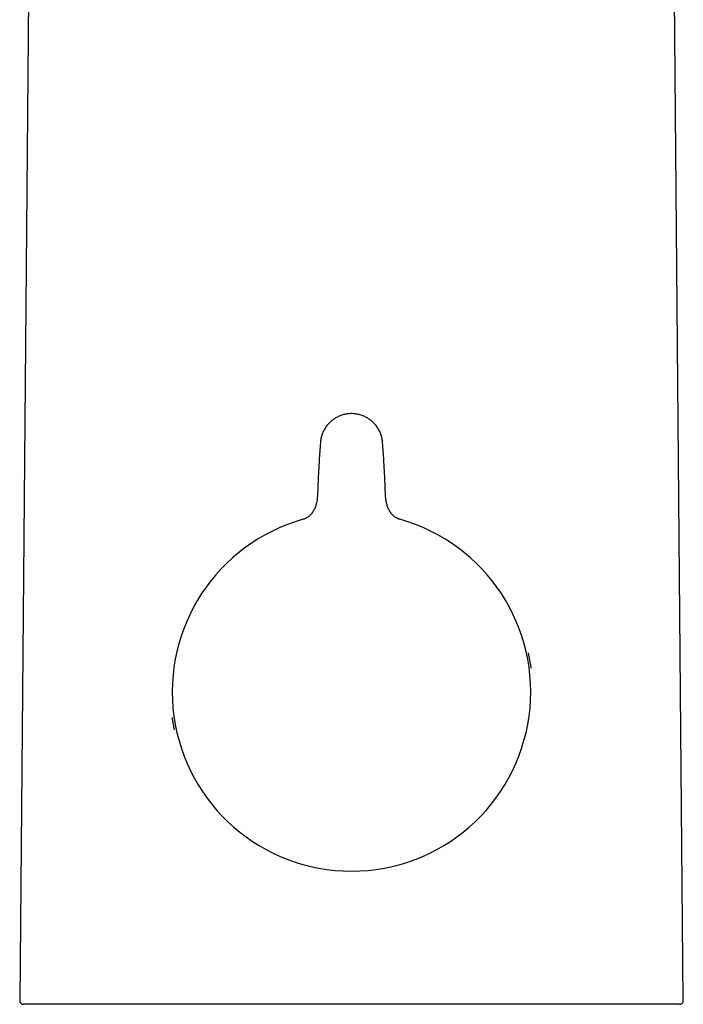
# Model space of a CAD drawing. Header units: millimetres. Extents: x 8 to 823, y 12 to 831.
# Tile 15 of 20: x 400 to 454, y 493 to 574. Entities that reach past the tile are written whole.
import ezdxf

# ---------------------------------------------------------------- set-up
doc = ezdxf.new("R2010")
doc.units = ezdxf.units.MM

msp = doc.modelspace()

# ---------------------------------------------------------------- linework, layer by layer
at = {"color": 7, "linetype": 'Continuous', "lineweight": 30}
for p, q in [((400.508, 585.454), (399.7, 492.814)), ((454.3, 492.814), (453.492, 585.454)), ((424.34, 537.228), (424.264, 535.829)), ((429.736, 535.829), (429.66, 537.228)), ((424.262, 535.799), (424.196, 534.341)), ((429.804, 534.341), (429.738, 535.799)), ((454, 492.511), (400, 492.511))]:
    msp.add_line(p, q, dxfattribs=at)
for centre, radius, start, end in [((427, 518.211), 14.746, 105.63204, 270), ((427, 518.211), 14.746, 270, 74.36756), ((400, 492.811), 0.3, 179.5, 270), ((454, 492.811), 0.3, 270, 0.5)]:
    msp.add_arc(centre, radius, start, end, dxfattribs=at)
msp.add_open_spline([(429.564, 538.714), (429.553, 538.82), (429.53, 539.034), (429.446, 539.345), (429.326, 539.644), (429.17, 539.926), (428.979, 540.186), (428.758, 540.42), (428.509, 540.624), (428.237, 540.796), (427.945, 540.933), (427.638, 541.032), (427.322, 541.092), (427, 541.112), (426.678, 541.092), (426.362, 541.032), (426.055, 540.933), (425.763, 540.796), (425.491, 540.624), (425.242, 540.42), (425.021, 540.186), (424.83, 539.926), (424.674, 539.644), (424.554, 539.345), (424.47, 539.034), (424.447, 538.82), (424.436, 538.714)], degree=3, dxfattribs=at)
for points, knots in [([(424.436, 538.714), (424.402, 538.228), (424.369, 537.743), (424.342, 537.257), (424.342, 537.257)], [0, 0, 0, 0, 0.999905, 1, 1, 1, 1]), ([(429.658, 537.257), (429.658, 537.257), (429.631, 537.743), (429.598, 538.228), (429.564, 538.714)], [0, 0, 0, 0, 0.00013, 1, 1, 1, 1]), ([(424.198, 534.341), (424.18, 534.141), (424.152, 533.84), (424.035, 533.456), (423.915, 533.179), (423.756, 532.921), (423.555, 532.696), (423.311, 532.513), (423.121, 532.446), (423.027, 532.412)], [0, 0, 0, 0, 0.249676, 0.374796, 0.499912, 0.625171, 0.750209, 0.875172, 1, 1, 1, 1]), ([(430.973, 532.412), (430.879, 532.446), (430.689, 532.513), (430.445, 532.696), (430.244, 532.921), (430.085, 533.179), (429.964, 533.455), (429.879, 533.745), (429.822, 534.041), (429.808, 534.241), (429.802, 534.341)], [0, 0, 0, 0, 0.124791, 0.249715, 0.374716, 0.499937, 0.625015, 0.750097, 0.875089, 1, 1, 1, 1]), ([(441.786, 520.167), (441.782, 520.199), (441.755, 520.426), (441.684, 520.834), (441.613, 521.22), (441.567, 521.41), (441.565, 521.42)], [0, 0, 0, 0, 0.073865, 0.537307, 0.976512, 1, 1, 1, 1]), ([(412.233, 516.116), (412.261, 515.933), (412.313, 515.588), (412.384, 515.247), (412.418, 515.088)], [0, 0, 0, 0, 0.531462, 1, 1, 1, 1])]:
    msp.add_open_spline(points, degree=3, knots=knots, dxfattribs=at)

doc.saveas('drawing.dxf')
